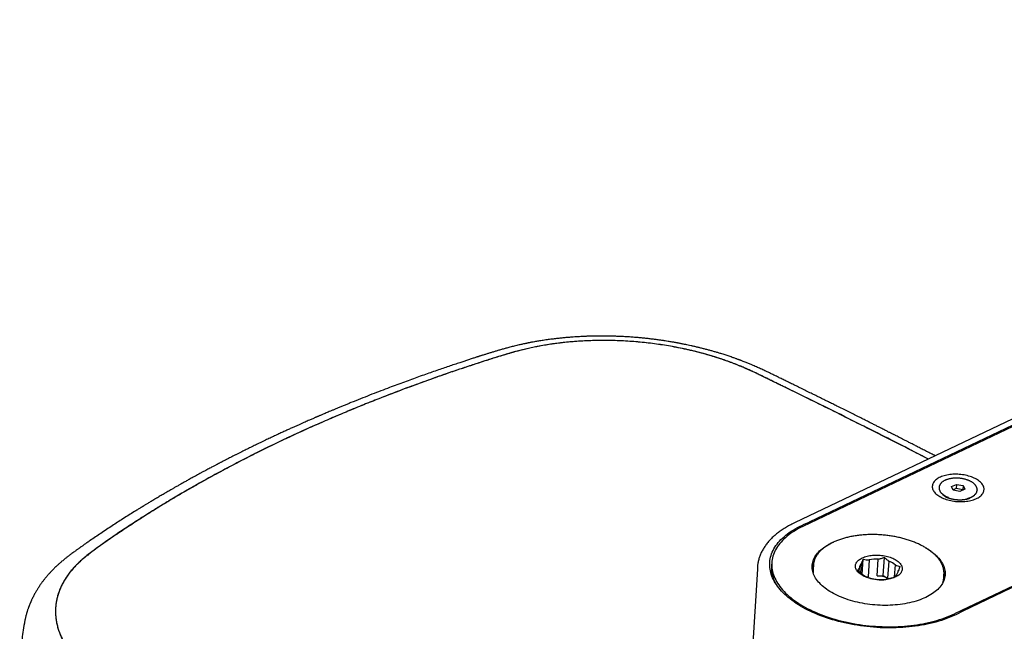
# Model space of a CAD drawing. Header units: millimetres. Extents: x 8 to 1894, y 12 to 2738.
# Tile 48 of 156: x 1289 to 1496, y 1124 to 1252. Entities that reach past the tile are written whole.
import ezdxf

# ---------------------------------------------------------------- set-up
doc = ezdxf.new("R2010")
doc.units = ezdxf.units.MM

msp = doc.modelspace()

# ---------------------------------------------------------------- linework, layer by layer
at = {"color": 7, "linetype": 'Continuous', "lineweight": 30}
for p, q in [((1672.87, 1251.69), (1451.9, 1146.45)), ((1676.99, 1252.06), (1453.69, 1145.72)), ((1676.55, 1252.1), (1455.01, 1146.59)), ((1708.81, 1233.69), (1485.51, 1127.35)), ((1708.83, 1233.46), (1487.29, 1127.95)), ((1482.3, 1153.96), (1482.3, 1153.98)), ((1482.3, 1153.96), (1482.3, 1153.88)), ((1484.91, 1154.07), (1485.93, 1154.55)), ((1485.28, 1153.31), (1484.91, 1154.07)), ((1485.93, 1154.55), (1485.86, 1153.7)), ((1485.93, 1154.55), (1487.32, 1154.28)), ((1487.32, 1154.28), (1487.26, 1153.43)), ((1487.32, 1154.28), (1487.69, 1153.53)), ((1483.08, 1152.45), (1483.91, 1151.8)), ((1483.76, 1151.88), (1483.78, 1151.91)), ((1485.86, 1153.7), (1485.24, 1153.4)), ((1486.68, 1153.04), (1485.28, 1153.31)), ((1487.26, 1153.43), (1485.86, 1153.7)), ((1487.69, 1153.53), (1486.68, 1153.04)), ((1487.3, 1153.34), (1487.26, 1153.43)), ((1488.38, 1151.48), (1489.29, 1152)), ((1490.27, 1153.29), (1490.28, 1153.31)), ((1490.28, 1153.31), (1490.28, 1153.38)), ((1490.28, 1153.38), (1490.28, 1153.36)), ((1488.53, 1151.57), (1488.53, 1151.53)), ((1447.16, 1138.16), (1447.11, 1137.48)), ((1455.9, 1137.59), (1455.84, 1136.76)), ((1465.87, 1135.93), (1466.01, 1137.91)), ((1466.14, 1135.7), (1466.37, 1138.82)), ((1467.62, 1138.68), (1467.37, 1135.14)), ((1469.27, 1135.31), (1469.53, 1138.85)), ((1470.54, 1135.42), (1470.82, 1139.22)), ((1471.73, 1138.42), (1471.48, 1134.88)), ((1472.95, 1135.1), (1473.13, 1137.62)), ((1299.3, 1135.47), (1299.27, 1135.44)), ((1444.14, 1136.75), (1442.87, 1116.38)), ((1447.08, 1137.06), (1447, 1135.85)), ((1465.5, 1136.93), (1465.46, 1136.28)), ((1469.27, 1135.31), (1470.54, 1135.42)), ((1470.54, 1135.42), (1471.48, 1134.88)), ((1473.73, 1136.42), (1473.72, 1136.34)), ((1483.26, 1134.77), (1483.32, 1135.6)), ((1467.07, 1135.11), (1467.37, 1135.14)), ((1467.37, 1135.14), (1467.14, 1135.08))]:
    msp.add_line(p, q, dxfattribs=at)
at = {"color": 7, "linetype": 'Continuous', "lineweight": 30, "flags": 128}
for points in [[(1490.14, 1155.62), (1489.89, 1155.76), (1489.63, 1155.88), (1489.36, 1156), (1489.08, 1156.11), (1488.79, 1156.21), (1488.49, 1156.3), (1488.18, 1156.39), (1487.86, 1156.46), (1487.54, 1156.52), (1487.21, 1156.57), (1486.88, 1156.61), (1486.54, 1156.64), (1486.21, 1156.66), (1485.87, 1156.67), (1485.54, 1156.67), (1485.21, 1156.66), (1484.88, 1156.64), (1484.56, 1156.6), (1484.25, 1156.56), (1483.94, 1156.5), (1483.65, 1156.44), (1483.36, 1156.36), (1483.08, 1156.27), (1482.82, 1156.18), (1482.57, 1156.08), (1482.33, 1155.96), (1482.11, 1155.84), (1481.91, 1155.71), (1481.72, 1155.58), (1481.55, 1155.44), (1481.39, 1155.29), (1481.26, 1155.13), (1481.14, 1154.97), (1481.05, 1154.81), (1480.97, 1154.64), (1480.92, 1154.47), (1480.88, 1154.3), (1480.87, 1154.12), (1480.87, 1153.94), (1480.9, 1153.77), (1480.94, 1153.59), (1481.01, 1153.41), (1481.1, 1153.24), (1481.21, 1153.07), (1481.33, 1152.9), (1481.48, 1152.73), (1481.64, 1152.57), (1481.82, 1152.41), (1482.02, 1152.26), (1482.23, 1152.11), (1482.46, 1151.97), (1482.71, 1151.84), (1482.97, 1151.71), (1483.24, 1151.59), (1483.52, 1151.48), (1483.81, 1151.38), (1484.11, 1151.29), (1484.43, 1151.21), (1484.74, 1151.14), (1485.07, 1151.07), (1485.39, 1151.02), (1485.73, 1150.98), (1486.06, 1150.95), (1486.39, 1150.93), (1486.73, 1150.92), (1487.06, 1150.92), (1487.39, 1150.93), (1487.72, 1150.96), (1488.04, 1150.99), (1488.35, 1151.04), (1488.66, 1151.09), (1488.95, 1151.16), (1489.24, 1151.23), (1489.52, 1151.32), (1489.78, 1151.41), (1490.03, 1151.52), (1490.27, 1151.63), (1490.49, 1151.75), (1490.69, 1151.88), (1490.88, 1152.02), (1491.05, 1152.16), (1491.21, 1152.31), (1491.34, 1152.46), (1491.46, 1152.62), (1491.55, 1152.79), (1491.63, 1152.95), (1491.69, 1153.12), (1491.72, 1153.3), (1491.74, 1153.47), (1491.73, 1153.65), (1491.7, 1153.83), (1491.66, 1154), (1491.59, 1154.18), (1491.5, 1154.35), (1491.4, 1154.53), (1491.27, 1154.7), (1491.12, 1154.86), (1490.96, 1155.03), (1490.78, 1155.18), (1490.58, 1155.34), (1490.37, 1155.48), (1490.14, 1155.62)], [(1487.29, 1127.95), (1486.85, 1127.7), (1486.39, 1127.46), (1485.92, 1127.22), (1485.43, 1126.99), (1484.92, 1126.77), (1484.4, 1126.56), (1483.87, 1126.36), (1483.33, 1126.16), (1482.77, 1125.98), (1482.21, 1125.81), (1481.63, 1125.64), (1481.04, 1125.49), (1480.44, 1125.34), (1479.82, 1125.21), (1479.21, 1125.08), (1478.58, 1124.97), (1477.94, 1124.87), (1477.3, 1124.77), (1476.65, 1124.69), (1475.99, 1124.62), (1475.33, 1124.56), (1474.66, 1124.51), (1473.99, 1124.47), (1473.31, 1124.44), (1472.63, 1124.42), (1471.95, 1124.42), (1471.26, 1124.42), (1470.58, 1124.44), (1469.89, 1124.46), (1469.2, 1124.5), (1468.51, 1124.55), (1467.83, 1124.61), (1467.14, 1124.68), (1466.46, 1124.76), (1465.78, 1124.85), (1465.11, 1124.95), (1464.43, 1125.06), (1463.77, 1125.18), (1463.11, 1125.31), (1462.45, 1125.46), (1461.8, 1125.61), (1461.16, 1125.77), (1460.52, 1125.94), (1459.9, 1126.13), (1459.28, 1126.32), (1458.67, 1126.52), (1458.07, 1126.73), (1457.48, 1126.94), (1456.9, 1127.17), (1456.34, 1127.41), (1455.78, 1127.65), (1455.24, 1127.9), (1454.71, 1128.16), (1454.2, 1128.43), (1453.7, 1128.7), (1453.21, 1128.98), (1452.74, 1129.27), (1452.28, 1129.56), (1451.84, 1129.86), (1451.41, 1130.17), (1451.01, 1130.48), (1450.61, 1130.8), (1450.24, 1131.13), (1449.88, 1131.45), (1449.54, 1131.79), (1449.22, 1132.12), (1448.92, 1132.46), (1448.63, 1132.81), (1448.37, 1133.16), (1448.12, 1133.51), (1447.89, 1133.86), (1447.68, 1134.22), (1447.5, 1134.57), (1447.33, 1134.93), (1447.18, 1135.3), (1447.05, 1135.66), (1446.95, 1136.02), (1446.86, 1136.39), (1446.79, 1136.75), (1446.75, 1137.11), (1446.72, 1137.48), (1446.72, 1137.84), (1446.73, 1138.2), (1446.77, 1138.56), (1446.83, 1138.92), (1446.91, 1139.27), (1447.01, 1139.63), (1447.12, 1139.98), (1447.26, 1140.32), (1447.42, 1140.67), (1447.6, 1141.01), (1447.8, 1141.34), (1448.02, 1141.68), (1448.26, 1142), (1448.52, 1142.32), (1448.79, 1142.64), (1449.09, 1142.95), (1449.4, 1143.26), (1449.73, 1143.56), (1450.08, 1143.85), (1450.45, 1144.14), (1450.84, 1144.42), (1451.24, 1144.69), (1451.66, 1144.96), (1452.09, 1145.21), (1452.54, 1145.46), (1453.01, 1145.71), (1453.49, 1145.94), (1453.98, 1146.16), (1454.49, 1146.38), (1455.01, 1146.59)], [(1453.69, 1145.72), (1453.22, 1145.49), (1452.77, 1145.25), (1452.33, 1145), (1451.9, 1144.74), (1451.49, 1144.48), (1451.1, 1144.21), (1450.72, 1143.93), (1450.36, 1143.64), (1450.02, 1143.35), (1449.7, 1143.06), (1449.39, 1142.75), (1449.11, 1142.44), (1448.84, 1142.13), (1448.59, 1141.81), (1448.36, 1141.49), (1448.15, 1141.16), (1447.96, 1140.82), (1447.79, 1140.49), (1447.64, 1140.15), (1447.51, 1139.8), (1447.4, 1139.46), (1447.31, 1139.11), (1447.24, 1138.76), (1447.19, 1138.4), (1447.16, 1138.05), (1447.15, 1137.69), (1447.16, 1137.33), (1447.19, 1136.97), (1447.24, 1136.61), (1447.32, 1136.26), (1447.41, 1135.9), (1447.52, 1135.54), (1447.66, 1135.18), (1447.81, 1134.82), (1447.98, 1134.47), (1448.18, 1134.12), (1448.39, 1133.77), (1448.62, 1133.42), (1448.87, 1133.07), (1449.14, 1132.73), (1449.43, 1132.39), (1449.74, 1132.06), (1450.06, 1131.73), (1450.41, 1131.4), (1450.77, 1131.08), (1451.15, 1130.76), (1451.54, 1130.45), (1451.95, 1130.15), (1452.38, 1129.85), (1452.82, 1129.55), (1453.28, 1129.27), (1453.76, 1128.98), (1454.24, 1128.71), (1454.74, 1128.44), (1455.26, 1128.18), (1455.79, 1127.93), (1456.33, 1127.69), (1456.88, 1127.45), (1457.45, 1127.23), (1458.02, 1127.01), (1458.61, 1126.8), (1459.21, 1126.59), (1459.81, 1126.4), (1460.43, 1126.22), (1461.05, 1126.04), (1461.68, 1125.88), (1462.32, 1125.73), (1462.96, 1125.58), (1463.62, 1125.45), (1464.27, 1125.32), (1464.93, 1125.21), (1465.6, 1125.1), (1466.27, 1125.01), (1466.94, 1124.93), (1467.61, 1124.85), (1468.29, 1124.79), (1468.97, 1124.74), (1469.65, 1124.7), (1470.33, 1124.67), (1471, 1124.65), (1471.68, 1124.65), (1472.35, 1124.65), (1473.03, 1124.66), (1473.69, 1124.69), (1474.36, 1124.72), (1475.02, 1124.77), (1475.68, 1124.83), (1476.33, 1124.89), (1476.97, 1124.97), (1477.61, 1125.06), (1478.24, 1125.16), (1478.86, 1125.27), (1479.47, 1125.39), (1480.08, 1125.52), (1480.67, 1125.66), (1481.26, 1125.81), (1481.83, 1125.97), (1482.4, 1126.14), (1482.95, 1126.32), (1483.49, 1126.51), (1484.01, 1126.7), (1484.53, 1126.91), (1485.03, 1127.12), (1485.51, 1127.35)], [(1479.47, 1141.23), (1479.84, 1141.01), (1480.2, 1140.78), (1480.54, 1140.54), (1480.86, 1140.3), (1481.17, 1140.06), (1481.46, 1139.8), (1481.74, 1139.55), (1481.99, 1139.29), (1482.23, 1139.02), (1482.45, 1138.75), (1482.65, 1138.48), (1482.83, 1138.21), (1483, 1137.93), (1483.14, 1137.65), (1483.26, 1137.37), (1483.37, 1137.09), (1483.45, 1136.8), (1483.51, 1136.52), (1483.55, 1136.24), (1483.57, 1135.95), (1483.58, 1135.67), (1483.56, 1135.39), (1483.52, 1135.11), (1483.46, 1134.84), (1483.38, 1134.56), (1483.27, 1134.29), (1483.15, 1134.02), (1483.01, 1133.76), (1482.85, 1133.5), (1482.67, 1133.24), (1482.47, 1132.99), (1482.25, 1132.74), (1482.02, 1132.5), (1481.76, 1132.27), (1481.49, 1132.04), (1481.2, 1131.82), (1480.89, 1131.6), (1480.57, 1131.39), (1480.23, 1131.19), (1479.87, 1131), (1479.5, 1130.82), (1479.12, 1130.64), (1478.72, 1130.48), (1478.31, 1130.32), (1477.88, 1130.17), (1477.45, 1130.03), (1477, 1129.9), (1476.54, 1129.78), (1476.07, 1129.67), (1475.59, 1129.57), (1475.1, 1129.48), (1474.6, 1129.4), (1474.1, 1129.33), (1473.59, 1129.27), (1473.07, 1129.22), (1472.55, 1129.18), (1472.03, 1129.16), (1471.5, 1129.14), (1470.97, 1129.14), (1470.43, 1129.14), (1469.9, 1129.16), (1469.36, 1129.19), (1468.83, 1129.22), (1468.29, 1129.27), (1467.76, 1129.33), (1467.23, 1129.4), (1466.71, 1129.48), (1466.19, 1129.58), (1465.67, 1129.68), (1465.16, 1129.79), (1464.66, 1129.91), (1464.16, 1130.04), (1463.67, 1130.18), (1463.19, 1130.33), (1462.72, 1130.49), (1462.26, 1130.66), (1461.81, 1130.83), (1461.37, 1131.02), (1460.94, 1131.21), (1460.53, 1131.41), (1460.13, 1131.62), (1459.74, 1131.84), (1459.37, 1132.06), (1459.01, 1132.29), (1458.67, 1132.52), (1458.35, 1132.76), (1458.04, 1133.01), (1457.75, 1133.26), (1457.47, 1133.52), (1457.22, 1133.78), (1456.98, 1134.04), (1456.76, 1134.31), (1456.56, 1134.59), (1456.37, 1134.86), (1456.21, 1135.14), (1456.07, 1135.42), (1455.95, 1135.7), (1455.84, 1135.98), (1455.76, 1136.26), (1455.7, 1136.55), (1455.66, 1136.83), (1455.63, 1137.11), (1455.63, 1137.39), (1455.65, 1137.67), (1455.69, 1137.95), (1455.75, 1138.23), (1455.83, 1138.51), (1455.93, 1138.78), (1456.06, 1139.05), (1456.2, 1139.31), (1456.36, 1139.57), (1456.54, 1139.83), (1456.74, 1140.08), (1456.95, 1140.32), (1457.19, 1140.56), (1457.45, 1140.8), (1457.72, 1141.03), (1458.01, 1141.25), (1458.32, 1141.46), (1458.64, 1141.67), (1458.98, 1141.87), (1459.33, 1142.06), (1459.7, 1142.25), (1460.09, 1142.42), (1460.14, 1142.44)], [(1466.16, 1139.1), (1466.39, 1139.21), (1466.64, 1139.3), (1466.9, 1139.38), (1467.17, 1139.46), (1467.45, 1139.52), (1467.74, 1139.58), (1468.03, 1139.62), (1468.34, 1139.66), (1468.65, 1139.68), (1468.96, 1139.69), (1469.28, 1139.69), (1469.6, 1139.68), (1469.91, 1139.66), (1470.23, 1139.63), (1470.55, 1139.59), (1470.86, 1139.54), (1471.16, 1139.48), (1471.46, 1139.4), (1471.76, 1139.32), (1472.04, 1139.23), (1472.31, 1139.13), (1472.57, 1139.02), (1472.82, 1138.9), (1473.06, 1138.78), (1473.28, 1138.64), (1473.49, 1138.51), (1473.68, 1138.36), (1473.85, 1138.21), (1474.01, 1138.06), (1474.15, 1137.9), (1474.27, 1137.74), (1474.36, 1137.57), (1474.44, 1137.41), (1474.5, 1137.24), (1474.54, 1137.07), (1474.56, 1136.9), (1474.56, 1136.73), (1474.54, 1136.57), (1474.49, 1136.4), (1474.43, 1136.24), (1474.35, 1136.08), (1474.24, 1135.93), (1474.12, 1135.78), (1473.98, 1135.64), (1473.82, 1135.5), (1473.64, 1135.37), (1473.45, 1135.25), (1473.24, 1135.13), (1473.02, 1135.03), (1472.78, 1134.93), (1472.52, 1134.84), (1472.26, 1134.76), (1471.99, 1134.69), (1471.7, 1134.63), (1471.41, 1134.58), (1471.11, 1134.54), (1470.8, 1134.51), (1470.49, 1134.49), (1470.17, 1134.49), (1469.85, 1134.49), (1469.53, 1134.51), (1469.22, 1134.53), (1468.9, 1134.57), (1468.59, 1134.62), (1468.28, 1134.67), (1467.98, 1134.74), (1467.68, 1134.82), (1467.39, 1134.91), (1467.11, 1135), (1466.85, 1135.11), (1466.59, 1135.22), (1466.35, 1135.34), (1466.12, 1135.47), (1465.9, 1135.61), (1465.7, 1135.75), (1465.52, 1135.89), (1465.36, 1136.05), (1465.21, 1136.2), (1465.08, 1136.36), (1464.97, 1136.53), (1464.88, 1136.69), (1464.81, 1136.86), (1464.76, 1137.03), (1464.73, 1137.2), (1464.73, 1137.37), (1464.74, 1137.53), (1464.77, 1137.7), (1464.82, 1137.86), (1464.9, 1138.02), (1464.99, 1138.18), (1465.1, 1138.33), (1465.24, 1138.47), (1465.39, 1138.61), (1465.56, 1138.75), (1465.74, 1138.87), (1465.94, 1138.99), (1466.16, 1139.1)]]:
    msp.add_lwpolyline(points, dxfattribs=at)
at = {"color": 7, "linetype": 'Continuous', "lineweight": 30}
for centre, radius, start, end in [((1485.4, 1155.36), 3.71, 224.2993, 250.8732), ((1487.48, 1155.1), 3.58, 281.8955, 308.6879), ((1454.01, 1137.08), 6.91, 176.6494, 208.3237), ((1459.73, 1136.52), 4.15, 152.4603, 170.5543), ((1459.68, 1136.1), 4.14, 155.4115, 167.5507), ((1459.68, 1137.32), 3.79, 171.5789, 179.9957), ((1466.9, 1136.83), 1.4, 129.4005, 175.7827), ((1469.2, 1131.83), 7.02, 87.3099, 102.9417), ((1470.36, 1134.42), 4.23, 49.0208, 70.9846), ((1453.43, 1136.61), 6.36, 174.002, 193.1219), ((1459.68, 1136.49), 3.85, 175.9023, 188.855), ((1468.87, 1138.93), 4.23, 229.0208, 250.9846), ((1469.01, 1127.99), 7.32, 70.2567, 87.9405), ((1472.33, 1136.53), 1.4, 309.4005, 355.7827), ((1479.37, 1135.1), 4.16, 1.1549, 19.3775), ((1479.54, 1135.88), 3.79, 351.5257, 0.157), ((1479.36, 1134.67), 4.14, 4.1525, 16.2784), ((1470.03, 1141.52), 7.02, 267.3099, 282.9417), ((1479.41, 1135.06), 3.86, 342.8487, 355.7871)]:
    msp.add_arc(centre, radius, start, end, dxfattribs=at)
msp.add_ellipse((1465.85, 1089.79), major_axis=(-11.23, 56.74), ratio=0.294215, start_param=6.226693, end_param=6.25968, dxfattribs=at)
for points, knots in [([(1481.47, 1160.54), (1481.18, 1160.69), (1480.57, 1161), (1479.67, 1161.47), (1478.78, 1161.92), (1477.95, 1162.35), (1477.19, 1162.74), (1476.48, 1163.1), (1475.82, 1163.44), (1475.21, 1163.75), (1474.65, 1164.03), (1474.15, 1164.29), (1473.69, 1164.52), (1473.33, 1164.71), (1473.04, 1164.85), (1472.84, 1164.96), (1472.65, 1165.05), (1472.47, 1165.15), (1472.28, 1165.24), (1472.07, 1165.35), (1471.83, 1165.47), (1471.54, 1165.61), (1471.22, 1165.78), (1470.85, 1165.96), (1470.45, 1166.17), (1469.96, 1166.42), (1469.37, 1166.71), (1468.7, 1167.05), (1467.99, 1167.41), (1467.2, 1167.81), (1466.31, 1168.26), (1465.32, 1168.75), (1464.27, 1169.27), (1463.18, 1169.82), (1462.03, 1170.39), (1460.95, 1170.93), (1459.95, 1171.43), (1459.03, 1171.88), (1458.08, 1172.35), (1457.11, 1172.83), (1456.14, 1173.31), (1455.12, 1173.81), (1454.08, 1174.32), (1453.04, 1174.83), (1452.05, 1175.31), (1451.11, 1175.77), (1450.21, 1176.21), (1449.36, 1176.63), (1448.55, 1177.03), (1447.78, 1177.41), (1447.06, 1177.76), (1446.38, 1178.09), (1445.78, 1178.37), (1445.27, 1178.61), (1444.82, 1178.81), (1444.38, 1179.01), (1443.92, 1179.22), (1443.49, 1179.4), (1443.12, 1179.57), (1442.79, 1179.7), (1442.46, 1179.84), (1442.11, 1179.98), (1441.74, 1180.13), (1441.37, 1180.28), (1441.04, 1180.41), (1440.77, 1180.51), (1440.57, 1180.59), (1440.39, 1180.65), (1440.25, 1180.71), (1440.09, 1180.76), (1439.9, 1180.83), (1439.66, 1180.92), (1439.37, 1181.02), (1438.89, 1181.2), (1438.21, 1181.43), (1437.35, 1181.71), (1436.55, 1181.97), (1435.8, 1182.2), (1435.12, 1182.4), (1434.42, 1182.6), (1433.7, 1182.79), (1432.97, 1182.98), (1432.25, 1183.17), (1431.54, 1183.34), (1430.86, 1183.5), (1430.21, 1183.65), (1429.63, 1183.77), (1429.1, 1183.88), (1428.68, 1183.97), (1428.36, 1184.03), (1428.13, 1184.08), (1427.92, 1184.12), (1427.75, 1184.15), (1427.61, 1184.18), (1427.48, 1184.2), (1427.35, 1184.23), (1427.15, 1184.26), (1426.89, 1184.31), (1426.56, 1184.37), (1426.19, 1184.43), (1425.79, 1184.5), (1425.3, 1184.58), (1424.72, 1184.67), (1424.03, 1184.77), (1423.29, 1184.88), (1422.48, 1184.99), (1421.62, 1185.09), (1420.72, 1185.19), (1419.78, 1185.28), (1418.81, 1185.37), (1417.79, 1185.45), (1416.78, 1185.52), (1415.8, 1185.57), (1414.88, 1185.61), (1414.02, 1185.64), (1413.22, 1185.66), (1412.47, 1185.68), (1411.79, 1185.68), (1411.16, 1185.68), (1410.6, 1185.68), (1410.09, 1185.67), (1409.69, 1185.66), (1409.38, 1185.66), (1409.15, 1185.65), (1408.96, 1185.64), (1408.8, 1185.64), (1408.68, 1185.64), (1408.55, 1185.63), (1408.38, 1185.63), (1408.16, 1185.62), (1407.89, 1185.61), (1407.51, 1185.59), (1407.03, 1185.57), (1406.42, 1185.53), (1405.76, 1185.49), (1405.06, 1185.44), (1404.3, 1185.38), (1403.48, 1185.31), (1402.62, 1185.22), (1401.7, 1185.12), (1400.72, 1185), (1399.69, 1184.86), (1398.69, 1184.71), (1397.73, 1184.55), (1397.04, 1184.43), (1396.56, 1184.34), (1396.31, 1184.29), (1396.1, 1184.25), (1395.93, 1184.21), (1395.77, 1184.18), (1395.6, 1184.15), (1395.39, 1184.1), (1395.12, 1184.04), (1394.8, 1183.98), (1394.45, 1183.9), (1393.87, 1183.76), (1393.1, 1183.58), (1392.19, 1183.34), (1391.34, 1183.12), (1390.56, 1182.9), (1389.82, 1182.69), (1389.13, 1182.48), (1388.47, 1182.28), (1387.93, 1182.12), (1387.51, 1181.99), (1387.19, 1181.89), (1386.88, 1181.79), (1386.58, 1181.7), (1386.29, 1181.61), (1386.06, 1181.53), (1385.87, 1181.47), (1385.72, 1181.43), (1385.6, 1181.39), (1385.49, 1181.35), (1385.37, 1181.31), (1385.23, 1181.27), (1385.04, 1181.21), (1384.76, 1181.12), (1384.41, 1181), (1383.9, 1180.84), (1383.25, 1180.62), (1382.45, 1180.36), (1381.53, 1180.05), (1380.48, 1179.7), (1379.3, 1179.31), (1378.07, 1178.89), (1376.78, 1178.45), (1375.44, 1177.98), (1374.04, 1177.49), (1372.6, 1176.98), (1371.12, 1176.44), (1369.6, 1175.88), (1368.03, 1175.3), (1366.35, 1174.67), (1364.57, 1173.99), (1362.68, 1173.26), (1360.74, 1172.49), (1359.2, 1171.87), (1358.06, 1171.41), (1357.35, 1171.12), (1356.64, 1170.83), (1355.96, 1170.55), (1355.33, 1170.28), (1354.75, 1170.04), (1354.23, 1169.83), (1353.76, 1169.63), (1353.34, 1169.45), (1352.97, 1169.29), (1352.64, 1169.15), (1352.37, 1169.03), (1352.15, 1168.94), (1351.99, 1168.87), (1351.89, 1168.83), (1351.82, 1168.8), (1351.75, 1168.77), (1351.66, 1168.73), (1351.54, 1168.68), (1351.4, 1168.62), (1351.23, 1168.54), (1351.01, 1168.45), (1350.73, 1168.33), (1350.4, 1168.18), (1350.02, 1168.02), (1349.59, 1167.83), (1349.12, 1167.62), (1348.59, 1167.39), (1348.02, 1167.13), (1347.4, 1166.86), (1346.74, 1166.56), (1346.02, 1166.24), (1345.26, 1165.89), (1344.46, 1165.52), (1343.61, 1165.13), (1342.72, 1164.71), (1341.78, 1164.27), (1341.14, 1163.97), (1340.82, 1163.81)], [0, 0, 0, 0, 0.006878, 0.014291, 0.02124, 0.027725, 0.033657, 0.039193, 0.044332, 0.049074, 0.053421, 0.057371, 0.060926, 0.064084, 0.065866, 0.067492, 0.068962, 0.070275, 0.071674, 0.07327, 0.075177, 0.077393, 0.07992, 0.082756, 0.085903, 0.089304, 0.09423, 0.09944, 0.104934, 0.110712, 0.117961, 0.125613, 0.133666, 0.14212, 0.150975, 0.160236, 0.167086, 0.174143, 0.181411, 0.188888, 0.19651, 0.203905, 0.212255, 0.220209, 0.227768, 0.234931, 0.241835, 0.248357, 0.254527, 0.26036, 0.26586, 0.271008, 0.275793, 0.279284, 0.282542, 0.28563, 0.288959, 0.292597, 0.294774, 0.297048, 0.299418, 0.301883, 0.304443, 0.307091, 0.309528, 0.311171, 0.312581, 0.313757, 0.314699, 0.315618, 0.316876, 0.318496, 0.320476, 0.322725, 0.328219, 0.333875, 0.339701, 0.343988, 0.348365, 0.352832, 0.357388, 0.362033, 0.366635, 0.370934, 0.375304, 0.379293, 0.382902, 0.386128, 0.388968, 0.390546, 0.391975, 0.393253, 0.394319, 0.395118, 0.395748, 0.396578, 0.397646, 0.399326, 0.40135, 0.403575, 0.405982, 0.408569, 0.41235, 0.416461, 0.420904, 0.425678, 0.430786, 0.436231, 0.441684, 0.447447, 0.453518, 0.459593, 0.465338, 0.470748, 0.475822, 0.480557, 0.484954, 0.489012, 0.492671, 0.496008, 0.499023, 0.501718, 0.503192, 0.504537, 0.505685, 0.506626, 0.50736, 0.507957, 0.508943, 0.5103, 0.511953, 0.513706, 0.51706, 0.520702, 0.524632, 0.528852, 0.533457, 0.538369, 0.543618, 0.549246, 0.555256, 0.561648, 0.568423, 0.573992, 0.579797, 0.581621, 0.583219, 0.584569, 0.585671, 0.586525, 0.587607, 0.589, 0.590725, 0.592779, 0.595162, 0.597702, 0.604243, 0.610383, 0.616136, 0.621516, 0.626534, 0.63132, 0.635946, 0.640425, 0.642714, 0.644963, 0.647174, 0.649347, 0.651415, 0.653175, 0.654445, 0.655471, 0.656259, 0.657034, 0.657908, 0.658882, 0.659956, 0.662183, 0.664742, 0.667634, 0.673222, 0.678992, 0.684945, 0.693231, 0.701879, 0.71089, 0.720265, 0.730207, 0.740517, 0.751194, 0.762243, 0.773664, 0.785455, 0.797618, 0.8116, 0.826042, 0.840944, 0.856307, 0.861824, 0.867398, 0.873022, 0.878393, 0.883357, 0.887836, 0.891923, 0.895617, 0.898919, 0.901918, 0.904498, 0.90666, 0.908403, 0.909728, 0.910407, 0.91088, 0.911356, 0.912157, 0.913017, 0.914091, 0.915455, 0.917121, 0.919379, 0.922027, 0.925065, 0.928492, 0.932308, 0.936514, 0.941109, 0.946093, 0.951467, 0.957231, 0.963384, 0.969927, 0.97686, 0.984183, 0.991896, 1, 1, 1, 1]), ([(1480.04, 1159.85), (1479.33, 1160.22), (1476.74, 1161.56), (1472.23, 1163.85), (1466.74, 1166.61), (1461.5, 1169.23), (1456.69, 1171.61), (1452.92, 1173.47), (1450.53, 1174.64), (1449.49, 1175.15), (1449.06, 1175.36), (1448.91, 1175.43), (1448.86, 1175.46), (1448.81, 1175.48), (1448.76, 1175.5), (1448.71, 1175.53), (1448.42, 1175.67), (1447.89, 1175.93), (1447.16, 1176.28), (1446.48, 1176.61), (1445.86, 1176.92), (1445.28, 1177.2), (1444.77, 1177.44), (1444.33, 1177.66), (1443.93, 1177.85), (1443.59, 1178.01), (1443.29, 1178.15), (1443.04, 1178.27), (1442.87, 1178.35), (1442.74, 1178.41), (1442.62, 1178.47), (1442.46, 1178.54), (1442.3, 1178.61), (1442.14, 1178.68), (1441.97, 1178.76), (1441.81, 1178.83), (1441.36, 1179.02), (1440.77, 1179.27), (1440.03, 1179.58), (1439.42, 1179.82), (1438.82, 1180.05), (1438.22, 1180.27), (1437.61, 1180.49), (1437, 1180.71), (1436.07, 1181.02), (1434.82, 1181.42), (1433.22, 1181.89), (1431.61, 1182.32), (1429.97, 1182.72), (1428.33, 1183.08), (1426.68, 1183.4), (1425.02, 1183.69), (1423.34, 1183.94), (1421.64, 1184.17), (1419.92, 1184.36), (1418.19, 1184.51), (1416.45, 1184.63), (1414.72, 1184.71), (1413.01, 1184.76), (1411.3, 1184.76), (1409.6, 1184.73), (1407.9, 1184.66), (1406.28, 1184.57), (1404.77, 1184.44), (1403.38, 1184.3), (1402.04, 1184.14), (1400.72, 1183.96), (1399.4, 1183.74), (1398.14, 1183.51), (1396.93, 1183.27), (1395.77, 1183.01), (1394.49, 1182.71), (1393.54, 1182.46), (1392.93, 1182.29), (1392.76, 1182.25), (1392.58, 1182.2), (1392.41, 1182.15), (1392.24, 1182.1), (1392.07, 1182.05), (1391.61, 1181.92), (1390.84, 1181.69), (1389.76, 1181.36), (1388.63, 1181.01), (1387.45, 1180.64), (1386.23, 1180.25), (1384.96, 1179.84), (1383.64, 1179.4), (1382.26, 1178.94), (1380.82, 1178.45), (1379.6, 1178.03), (1378.64, 1177.7), (1377.96, 1177.46), (1377.29, 1177.23), (1376.64, 1177), (1375.54, 1176.61), (1373.98, 1176.05), (1371.97, 1175.32), (1369.97, 1174.58), (1367.99, 1173.83), (1366.07, 1173.09), (1364.28, 1172.39), (1362.63, 1171.74), (1361.12, 1171.13), (1359.62, 1170.51), (1358.11, 1169.89), (1356.56, 1169.24), (1354.98, 1168.57), (1353.31, 1167.84), (1351.54, 1167.07), (1349.67, 1166.24), (1347.76, 1165.37), (1345.82, 1164.48), (1344.52, 1163.86), (1343.86, 1163.55)], [0, 0, 0, 0, 0.0169455, 0.0626116, 0.1080131, 0.1477239, 0.1871838, 0.2216816, 0.2367884, 0.2434208, 0.2463362, 0.2467179, 0.2470995, 0.247481, 0.2478626, 0.2482441, 0.2486256, 0.2547977, 0.2605446, 0.2658669, 0.2707651, 0.2752396, 0.279291, 0.2827165, 0.2857681, 0.2884462, 0.2907512, 0.2926833, 0.2942429, 0.2946758, 0.2957875, 0.2970149, 0.2982398, 0.2994622, 0.3006821, 0.3018996, 0.3031146, 0.3106986, 0.3150555, 0.3193844, 0.3236868, 0.327964, 0.3322174, 0.3364482, 0.3406577, 0.3512952, 0.3618572, 0.3723619, 0.382827, 0.3932694, 0.4035194, 0.4137788, 0.4240628, 0.4343868, 0.4448941, 0.4553539, 0.4657834, 0.4762013, 0.4866276, 0.4968969, 0.5072179, 0.5176152, 0.5281126, 0.5371099, 0.5458113, 0.5541974, 0.5626721, 0.5712552, 0.5799548, 0.5877136, 0.5955746, 0.6035429, 0.6142334, 0.615446, 0.6166613, 0.6178792, 0.6190997, 0.6203229, 0.6215488, 0.6227773, 0.6303076, 0.6382166, 0.6465047, 0.6551717, 0.6642172, 0.6736402, 0.6834396, 0.6938905, 0.7047365, 0.7159881, 0.7213303, 0.7265396, 0.7316162, 0.7365603, 0.7413548, 0.7567984, 0.7722654, 0.7877586, 0.8032818, 0.8184772, 0.8331186, 0.8455163, 0.8576771, 0.8694565, 0.8816096, 0.8941365, 0.907037, 0.920311, 0.9353443, 0.9508299, 0.9667677, 0.9831578, 1, 1, 1, 1]), ([(1480.04, 1159.85), (1478.72, 1160.53), (1475.15, 1162.37), (1469.3, 1165.34), (1462.48, 1168.76), (1455.64, 1172.16), (1450.58, 1174.61), (1447.4, 1176.17), (1446.09, 1176.81), (1444.77, 1177.46), (1443.45, 1178.09), (1442.1, 1178.71), (1440.74, 1179.29), (1439.34, 1179.85), (1437.91, 1180.39), (1436.44, 1180.9), (1434.91, 1181.39), (1433.34, 1181.85), (1431.73, 1182.29), (1430.08, 1182.69), (1428.42, 1183.05), (1426.75, 1183.39), (1425.08, 1183.68), (1423.39, 1183.94), (1421.69, 1184.16), (1419.96, 1184.35), (1418.21, 1184.51), (1416.45, 1184.63), (1414.69, 1184.71), (1412.95, 1184.75), (1411.23, 1184.76), (1409.53, 1184.73), (1407.84, 1184.66), (1406.15, 1184.56), (1404.47, 1184.42), (1402.79, 1184.24), (1401.12, 1184.03), (1399.48, 1183.78), (1397.99, 1183.51), (1396.64, 1183.23), (1395.43, 1182.95), (1394.24, 1182.65), (1393.07, 1182.34), (1391.51, 1181.89), (1389.57, 1181.31), (1387.28, 1180.58), (1385, 1179.84), (1382.73, 1179.08), (1380.47, 1178.33), (1378.23, 1177.56), (1375.72, 1176.68), (1372.96, 1175.68), (1369.95, 1174.57), (1366.97, 1173.44), (1363.83, 1172.22), (1360.55, 1170.9), (1357.12, 1169.49), (1353.74, 1168.05), (1350.4, 1166.58), (1347.1, 1165.08), (1344.94, 1164.06), (1343.86, 1163.55)], [0, 0, 0, 0, 0.031816, 0.085895, 0.139981, 0.194076, 0.248181, 0.258515, 0.268852, 0.279184, 0.289504, 0.299805, 0.309906, 0.320001, 0.330104, 0.340231, 0.350589, 0.36103, 0.371542, 0.382103, 0.392697, 0.403083, 0.413432, 0.423758, 0.434079, 0.444603, 0.455176, 0.46578, 0.476389, 0.486977, 0.497337, 0.507669, 0.517987, 0.52831, 0.538844, 0.549425, 0.560033, 0.57064, 0.581221, 0.589513, 0.597802, 0.606097, 0.614405, 0.622726, 0.639686, 0.656639, 0.673589, 0.690538, 0.707487, 0.724437, 0.741385, 0.764677, 0.787949, 0.811198, 0.834421, 0.862044, 0.889647, 0.917239, 0.944824, 0.972409, 1, 1, 1, 1]), ([(1340.82, 1163.81), (1340.45, 1163.64), (1339.75, 1163.3), (1338.71, 1162.8), (1337.72, 1162.32), (1336.78, 1161.86), (1335.98, 1161.46), (1335.31, 1161.12), (1334.76, 1160.85), (1334.24, 1160.58), (1333.73, 1160.33), (1333.26, 1160.09), (1332.82, 1159.86), (1332.43, 1159.66), (1332.07, 1159.48), (1331.76, 1159.31), (1331.49, 1159.17), (1331.26, 1159.05), (1331.06, 1158.95), (1330.9, 1158.86), (1330.74, 1158.78), (1330.57, 1158.69), (1330.36, 1158.58), (1330.11, 1158.45), (1329.82, 1158.29), (1329.49, 1158.12), (1329.13, 1157.93), (1328.72, 1157.71), (1328.27, 1157.47), (1327.79, 1157.21), (1327.14, 1156.86), (1326.35, 1156.43), (1325.46, 1155.94), (1324.65, 1155.5), (1323.91, 1155.08), (1323.24, 1154.71), (1322.62, 1154.36), (1322.03, 1154.02), (1321.48, 1153.71), (1320.98, 1153.42), (1320.52, 1153.16), (1320.1, 1152.91), (1319.71, 1152.68), (1319.31, 1152.45), (1318.92, 1152.22), (1318.52, 1151.99), (1318.12, 1151.75), (1317.61, 1151.45), (1316.99, 1151.08), (1316.41, 1150.73), (1315.97, 1150.47), (1315.71, 1150.31), (1315.48, 1150.17), (1315.28, 1150.05), (1315.13, 1149.96), (1315.02, 1149.89), (1314.91, 1149.82), (1314.79, 1149.75), (1314.64, 1149.66), (1314.45, 1149.54), (1314.21, 1149.39), (1313.92, 1149.21), (1313.61, 1149.02), (1313, 1148.64), (1312.09, 1148.07), (1310.92, 1147.33), (1309.75, 1146.58), (1308.6, 1145.83), (1307.42, 1145.05), (1306.26, 1144.27), (1305.11, 1143.5), (1304.25, 1142.92), (1303.65, 1142.51), (1303.33, 1142.29), (1303.04, 1142.09), (1302.78, 1141.91), (1302.54, 1141.74), (1302.33, 1141.59), (1302.15, 1141.46), (1302.02, 1141.37), (1301.94, 1141.31), (1301.88, 1141.27), (1301.8, 1141.21), (1301.68, 1141.13), (1301.52, 1141.01), (1301.32, 1140.87), (1301.09, 1140.71), (1300.82, 1140.51), (1300.51, 1140.29), (1300.13, 1140), (1299.7, 1139.68), (1299.23, 1139.32), (1298.84, 1139), (1298.5, 1138.73), (1298.23, 1138.51), (1297.95, 1138.28), (1297.7, 1138.06), (1297.47, 1137.86), (1297.26, 1137.67), (1297.07, 1137.5), (1296.9, 1137.34), (1296.75, 1137.2), (1296.6, 1137.06), (1296.44, 1136.9), (1296.26, 1136.72), (1296.04, 1136.5), (1295.81, 1136.26), (1295.58, 1136.01), (1295.38, 1135.8), (1295.2, 1135.59), (1295.04, 1135.41), (1294.88, 1135.22), (1294.72, 1135.03), (1294.56, 1134.83), (1294.39, 1134.62), (1294.22, 1134.4), (1294.04, 1134.17), (1293.86, 1133.92), (1293.66, 1133.65), (1293.46, 1133.36), (1293.27, 1133.07), (1293.09, 1132.79), (1292.93, 1132.53), (1292.76, 1132.26), (1292.59, 1131.98), (1292.42, 1131.68), (1292.26, 1131.37), (1292.09, 1131.06), (1291.92, 1130.72), (1291.78, 1130.44), (1291.68, 1130.23), (1291.62, 1130.09), (1291.56, 1129.95), (1291.51, 1129.83), (1291.46, 1129.73), (1291.42, 1129.63), (1291.37, 1129.51), (1291.31, 1129.36), (1291.24, 1129.19), (1291.17, 1129), (1291.1, 1128.82), (1291.03, 1128.62), (1290.95, 1128.41), (1290.87, 1128.16), (1290.79, 1127.92), (1290.72, 1127.7), (1290.66, 1127.49), (1290.59, 1127.25), (1290.52, 1126.98), (1290.45, 1126.7), (1290.39, 1126.44), (1290.34, 1126.24), (1290.31, 1126.09), (1290.29, 1125.96), (1290.25, 1125.79), (1290.22, 1125.59), (1290.19, 1125.43), (1290.17, 1125.35)], [0, 0, 0, 0, 0.017194, 0.033721, 0.04958, 0.064773, 0.0793, 0.088451, 0.097316, 0.105896, 0.114191, 0.122021, 0.129186, 0.135685, 0.141519, 0.146687, 0.15119, 0.155028, 0.158231, 0.160868, 0.16318, 0.165867, 0.169395, 0.173761, 0.178459, 0.183851, 0.189938, 0.196718, 0.204193, 0.212363, 0.221173, 0.237071, 0.252162, 0.266444, 0.278513, 0.289936, 0.300714, 0.310847, 0.320333, 0.329173, 0.337008, 0.344254, 0.351035, 0.357851, 0.364752, 0.371737, 0.378808, 0.385965, 0.398767, 0.411834, 0.417036, 0.421861, 0.426043, 0.42958, 0.432076, 0.434109, 0.435807, 0.437924, 0.440581, 0.443777, 0.448238, 0.45345, 0.459279, 0.465204, 0.486725, 0.508811, 0.529638, 0.551031, 0.573143, 0.595968, 0.616643, 0.63798, 0.644711, 0.650897, 0.656485, 0.661471, 0.665852, 0.670266, 0.673818, 0.676504, 0.67768, 0.678587, 0.680002, 0.682254, 0.685345, 0.68928, 0.693806, 0.698255, 0.705018, 0.711511, 0.720851, 0.729944, 0.738964, 0.74432, 0.749863, 0.755504, 0.76064, 0.765294, 0.769501, 0.77334, 0.77728, 0.779992, 0.782918, 0.786324, 0.790277, 0.794775, 0.800454, 0.805495, 0.810029, 0.814086, 0.817927, 0.821662, 0.825308, 0.829526, 0.833746, 0.838031, 0.842573, 0.847416, 0.852815, 0.858504, 0.864244, 0.869455, 0.87434, 0.878934, 0.884744, 0.890194, 0.895657, 0.901807, 0.907771, 0.913903, 0.916494, 0.919194, 0.921649, 0.923783, 0.925598, 0.927174, 0.92913, 0.93187, 0.935027, 0.938235, 0.941464, 0.944456, 0.948643, 0.952578, 0.956994, 0.960945, 0.963964, 0.96793, 0.972965, 0.97773, 0.981852, 0.985968, 0.988004, 0.990198, 0.992907, 0.996173, 1, 1, 1, 1]), ([(1343.86, 1163.55), (1343.11, 1163.19), (1341.62, 1162.47), (1339.44, 1161.4), (1337.33, 1160.33), (1335.29, 1159.28), (1333.31, 1158.24), (1331.4, 1157.22), (1329.6, 1156.24), (1327.91, 1155.3), (1326.32, 1154.41), (1324.78, 1153.54), (1323.29, 1152.68), (1321.84, 1151.83), (1320.8, 1151.21), (1320.12, 1150.8), (1319.77, 1150.59), (1319.4, 1150.36), (1319.01, 1150.13), (1318.25, 1149.66), (1317.18, 1149.01), (1315.83, 1148.17), (1314.49, 1147.32), (1313.12, 1146.44), (1311.72, 1145.53), (1310.37, 1144.64), (1309.08, 1143.77), (1307.84, 1142.92), (1306.79, 1142.17), (1305.9, 1141.53), (1305.21, 1141.02), (1304.73, 1140.67), (1304.47, 1140.48), (1304.39, 1140.42), (1304.32, 1140.36), (1304.24, 1140.3), (1304.16, 1140.24), (1303.77, 1139.94), (1303.09, 1139.4), (1302.17, 1138.62), (1301.33, 1137.83), (1300.56, 1137.03), (1299.95, 1136.33), (1299.47, 1135.72), (1299.09, 1135.19), (1298.74, 1134.66), (1298.42, 1134.1), (1298.11, 1133.53), (1297.78, 1132.84), (1297.46, 1132.05), (1297.16, 1131.16), (1296.94, 1130.26), (1296.8, 1129.36), (1296.72, 1128.46), (1296.71, 1127.56), (1296.77, 1126.66), (1296.9, 1125.76), (1297.1, 1124.85), (1297.36, 1123.93), (1297.69, 1123.02), (1298.09, 1122.11), (1298.56, 1121.2), (1299, 1120.46), (1299.39, 1119.87), (1299.69, 1119.44), (1300.01, 1119), (1300.35, 1118.57), (1300.7, 1118.14), (1301.07, 1117.71), (1301.46, 1117.28), (1301.94, 1116.77), (1302.54, 1116.18), (1303.26, 1115.51), (1303.94, 1114.93), (1304.57, 1114.41), (1305.1, 1114), (1305.48, 1113.71), (1305.68, 1113.56), (1305.73, 1113.52), (1305.78, 1113.49), (1305.83, 1113.45), (1305.89, 1113.41), (1305.94, 1113.37), (1305.99, 1113.34), (1306.07, 1113.27), (1306.21, 1113.18), (1306.41, 1113.04), (1306.66, 1112.86), (1306.95, 1112.66), (1307.29, 1112.43), (1307.65, 1112.18), (1308.03, 1111.93), (1308.42, 1111.66), (1308.84, 1111.38), (1309.28, 1111.08), (1309.72, 1110.78), (1310.04, 1110.56), (1310.26, 1110.42), (1310.35, 1110.36), (1310.44, 1110.29), (1310.54, 1110.23), (1310.63, 1110.16), (1310.73, 1110.1), (1310.83, 1110.03), (1312.5, 1108.9), (1315.76, 1106.7), (1320.65, 1103.42), (1325.61, 1100.12), (1330.63, 1096.82), (1335.88, 1093.39), (1341.38, 1089.86), (1345.44, 1087.28), (1347.85, 1085.76), (1348.58, 1085.3), (1349.31, 1084.84), (1350.04, 1084.38), (1350.75, 1083.93), (1351.43, 1083.51), (1352.44, 1082.88), (1353.8, 1082.03), (1355.72, 1080.83), (1357.86, 1079.51), (1360.22, 1078.06), (1362.64, 1076.58), (1365.1, 1075.08), (1367.62, 1073.55), (1370.19, 1072), (1372.81, 1070.42), (1375.53, 1068.79), (1378.35, 1067.1), (1381.27, 1065.37), (1384.25, 1063.61), (1387.29, 1061.82), (1390.4, 1060.01), (1392.5, 1058.79), (1393.55, 1058.18)], [0, 0, 0, 0, 0.0129905, 0.025697, 0.0381198, 0.0502588, 0.0621138, 0.0736845, 0.0849709, 0.0950666, 0.1049231, 0.1145404, 0.1239205, 0.1330652, 0.1419771, 0.1439823, 0.1462386, 0.1487152, 0.1512571, 0.1537836, 0.1635601, 0.1720883, 0.1804285, 0.1901135, 0.1995344, 0.2086925, 0.2175886, 0.226222, 0.2345908, 0.2399685, 0.24523, 0.2497638, 0.2503508, 0.2509363, 0.2515202, 0.2521026, 0.2526835, 0.2532628, 0.2608191, 0.2682091, 0.2754406, 0.2825222, 0.2894652, 0.2939416, 0.2983657, 0.302776, 0.3074012, 0.3121642, 0.316887, 0.3240368, 0.3311217, 0.3381589, 0.3451655, 0.3521574, 0.3590242, 0.3659035, 0.3728068, 0.3797452, 0.3867972, 0.393823, 0.4008331, 0.4078385, 0.4148499, 0.4182988, 0.4217532, 0.4252145, 0.428684, 0.4321631, 0.4356533, 0.4391561, 0.4426729, 0.4482749, 0.4539393, 0.4596731, 0.4634989, 0.4673599, 0.4707884, 0.4711268, 0.4714654, 0.4718044, 0.4721436, 0.4724832, 0.472823, 0.4731631, 0.4735036, 0.4745241, 0.4758268, 0.4774119, 0.4792794, 0.4814298, 0.4838634, 0.4861265, 0.4885898, 0.4912535, 0.4941176, 0.4968041, 0.4996461, 0.5002226, 0.5008051, 0.5013937, 0.5019883, 0.5025888, 0.5031954, 0.503808, 0.5044266, 0.5347617, 0.5653524, 0.5961724, 0.6271978, 0.6584068, 0.6929339, 0.727672, 0.7320544, 0.7364404, 0.7408299, 0.7452229, 0.7496196, 0.7537205, 0.7574205, 0.7677048, 0.77815, 0.7918767, 0.8058734, 0.8201409, 0.8346805, 0.8494927, 0.8645772, 0.8799337, 0.895562, 0.9122256, 0.9291869, 0.9464453, 0.9640006, 0.9818523, 1, 1, 1, 1]), ([(1343.86, 1163.55), (1342.69, 1162.99), (1340.35, 1161.86), (1336.91, 1160.13), (1333.52, 1158.38), (1330.18, 1156.59), (1326.9, 1154.77), (1323.67, 1152.92), (1320.74, 1151.18), (1318.09, 1149.57), (1315.72, 1148.09), (1313.38, 1146.58), (1311.36, 1145.25), (1309.64, 1144.1), (1308.22, 1143.13), (1306.8, 1142.16), (1305.42, 1141.17), (1304.24, 1140.31), (1303.28, 1139.56), (1302.52, 1138.94), (1301.8, 1138.31), (1301.12, 1137.66), (1300.49, 1137), (1299.88, 1136.28), (1299.3, 1135.5), (1298.74, 1134.67), (1298.26, 1133.82), (1297.83, 1132.96), (1297.47, 1132.09), (1297.18, 1131.19), (1296.96, 1130.29), (1296.81, 1129.38), (1296.73, 1128.47), (1296.72, 1127.55), (1296.78, 1126.64), (1296.91, 1125.73), (1297.1, 1124.82), (1297.37, 1123.9), (1297.71, 1122.98), (1298.12, 1122.06), (1298.59, 1121.15), (1299.14, 1120.25), (1299.74, 1119.36), (1300.4, 1118.49), (1301.12, 1117.65), (1301.9, 1116.81), (1302.74, 1115.99), (1303.64, 1115.18), (1304.59, 1114.39), (1305.6, 1113.61), (1306.77, 1112.77), (1308.09, 1111.87), (1309.54, 1110.9), (1312.34, 1109.01), (1316.47, 1106.19), (1322.04, 1102.48), (1327.63, 1098.78), (1333.26, 1095.09), (1338.94, 1091.42), (1344.65, 1087.77), (1350.4, 1084.14), (1356.29, 1080.47), (1362.31, 1076.76), (1368.47, 1073), (1374.68, 1069.27), (1380.92, 1065.56), (1387.21, 1061.86), (1391.44, 1059.41), (1393.55, 1058.18)], [0, 0, 0, 0, 0.02021, 0.040416, 0.060622, 0.080835, 0.10106, 0.121302, 0.14157, 0.157196, 0.172834, 0.188482, 0.204131, 0.213967, 0.223803, 0.233639, 0.243478, 0.253321, 0.259246, 0.265162, 0.271069, 0.276971, 0.282879, 0.288803, 0.295798, 0.302793, 0.309771, 0.316717, 0.323774, 0.330829, 0.337892, 0.344977, 0.352088, 0.359084, 0.366077, 0.373049, 0.379989, 0.387045, 0.394105, 0.40118, 0.408283, 0.415395, 0.422358, 0.429288, 0.436173, 0.443003, 0.449926, 0.456833, 0.463734, 0.47064, 0.477558, 0.486635, 0.495723, 0.50481, 0.539487, 0.574159, 0.608825, 0.643487, 0.678145, 0.712803, 0.747463, 0.782126, 0.818441, 0.854757, 0.891072, 0.927385, 0.963694, 1, 1, 1, 1]), ([(1482.3, 1153.89), (1482.3, 1153.87), (1482.29, 1153.8), (1482.3, 1153.67), (1482.32, 1153.52), (1482.36, 1153.37), (1482.43, 1153.22), (1482.5, 1153.08), (1482.6, 1152.93), (1482.68, 1152.83), (1482.73, 1152.78), (1482.73, 1152.78)], [0, 0, 0, 0, 0.063879, 0.193386, 0.32299, 0.4532, 0.584402, 0.716784, 0.850336, 0.984892, 1, 1, 1, 1]), ([(1483.5, 1155.38), (1483.47, 1155.36), (1483.37, 1155.31), (1483.22, 1155.23), (1483.05, 1155.12), (1482.9, 1155), (1482.76, 1154.88), (1482.64, 1154.75), (1482.54, 1154.61), (1482.45, 1154.47), (1482.38, 1154.33), (1482.34, 1154.18), (1482.31, 1154.07), (1482.31, 1154), (1482.31, 1153.98)], [0, 0, 0, 0, 0.049073, 0.142334, 0.235668, 0.328971, 0.42213, 0.51499, 0.607363, 0.699053, 0.789912, 0.879898, 0.969116, 1, 1, 1, 1]), ([(1490.28, 1153.36), (1490.28, 1153.39), (1490.29, 1153.47), (1490.28, 1153.59), (1490.26, 1153.74), (1490.21, 1153.89), (1490.15, 1154.04), (1490.07, 1154.19), (1489.98, 1154.33), (1489.86, 1154.47), (1489.73, 1154.61), (1489.59, 1154.74), (1489.42, 1154.87), (1489.25, 1154.99), (1489.06, 1155.11), (1488.85, 1155.21), (1488.64, 1155.32), (1488.41, 1155.41), (1488.18, 1155.49), (1487.93, 1155.57), (1487.68, 1155.64), (1487.43, 1155.7), (1487.16, 1155.75), (1486.9, 1155.79), (1486.63, 1155.82), (1486.36, 1155.84), (1486.09, 1155.85), (1485.82, 1155.86), (1485.55, 1155.85), (1485.29, 1155.83), (1485.03, 1155.8), (1484.77, 1155.76), (1484.53, 1155.72), (1484.29, 1155.66), (1484.06, 1155.59), (1483.84, 1155.52), (1483.65, 1155.45), (1483.55, 1155.4), (1483.5, 1155.38)], [0, 0, 0, 0, 0.015863, 0.043162, 0.07048, 0.097927, 0.125583, 0.153487, 0.181638, 0.210001, 0.238523, 0.267149, 0.295834, 0.324542, 0.353243, 0.381927, 0.410587, 0.43922, 0.467829, 0.496414, 0.52498, 0.553528, 0.582062, 0.610586, 0.639104, 0.667619, 0.696133, 0.724651, 0.753175, 0.781708, 0.810255, 0.838818, 0.867402, 0.896011, 0.924647, 0.953314, 0.982014, 1, 1, 1, 1]), ([(1488.84, 1151.68), (1488.84, 1151.68), (1488.85, 1151.68), (1488.83, 1151.68), (1488.81, 1151.66), (1488.76, 1151.64), (1488.7, 1151.61), (1488.63, 1151.57), (1488.54, 1151.53), (1488.43, 1151.5), (1488.3, 1151.46), (1488.16, 1151.42), (1488.01, 1151.38), (1487.84, 1151.35), (1487.65, 1151.32), (1487.46, 1151.29), (1487.25, 1151.27), (1487.04, 1151.26), (1486.82, 1151.25), (1486.59, 1151.25), (1486.36, 1151.25), (1486.13, 1151.27), (1485.89, 1151.29), (1485.66, 1151.31), (1485.44, 1151.35), (1485.22, 1151.39), (1485, 1151.43), (1484.8, 1151.48), (1484.61, 1151.54), (1484.43, 1151.59), (1484.26, 1151.65), (1484.11, 1151.71), (1483.97, 1151.77), (1483.85, 1151.83), (1483.75, 1151.89), (1483.66, 1151.94), (1483.59, 1151.98), (1483.54, 1152.02), (1483.5, 1152.05), (1483.48, 1152.07), (1483.48, 1152.07), (1483.48, 1152.07)], [0, 0, 0, 0, 0.007711, 0.031762, 0.055566, 0.079299, 0.103102, 0.127059, 0.151273, 0.175819, 0.200748, 0.22609, 0.251856, 0.278044, 0.304634, 0.331599, 0.358904, 0.386507, 0.414361, 0.442417, 0.470625, 0.498932, 0.527285, 0.555624, 0.583887, 0.612021, 0.639978, 0.66771, 0.695172, 0.722325, 0.749135, 0.775579, 0.801642, 0.827325, 0.852645, 0.877641, 0.902374, 0.926931, 0.951425, 0.975996, 1, 1, 1, 1]), ([(1489.74, 1152.32), (1489.76, 1152.34), (1489.84, 1152.41), (1489.94, 1152.52), (1490.04, 1152.65), (1490.13, 1152.79), (1490.19, 1152.94), (1490.24, 1153.08), (1490.27, 1153.2), (1490.27, 1153.27), (1490.27, 1153.29)], [0, 0, 0, 0, 0.083876, 0.230865, 0.377081, 0.522217, 0.666038, 0.808478, 0.9497, 1, 1, 1, 1]), ([(1451.9, 1146.45), (1451.81, 1146.41), (1451.56, 1146.29), (1451.15, 1146.08), (1450.68, 1145.83), (1450.23, 1145.57), (1449.78, 1145.3), (1449.35, 1145.02), (1448.94, 1144.74), (1448.54, 1144.44), (1448.16, 1144.14), (1447.79, 1143.83), (1447.44, 1143.52), (1447.1, 1143.2), (1446.78, 1142.87), (1446.48, 1142.54), (1446.2, 1142.2), (1445.93, 1141.85), (1445.68, 1141.5), (1445.45, 1141.15), (1445.24, 1140.79), (1445.05, 1140.43), (1444.87, 1140.06), (1444.71, 1139.69), (1444.58, 1139.32), (1444.46, 1138.95), (1444.36, 1138.57), (1444.28, 1138.19), (1444.21, 1137.81), (1444.17, 1137.43), (1444.14, 1137.05), (1444.13, 1136.72), (1444.14, 1136.52), (1444.14, 1136.44)], [0, 0, 0, 0, 0.017965, 0.052056, 0.086159, 0.120269, 0.154382, 0.188488, 0.222583, 0.256656, 0.290699, 0.3247, 0.358648, 0.392528, 0.426328, 0.460033, 0.493627, 0.527099, 0.560434, 0.593623, 0.626657, 0.659532, 0.692247, 0.724804, 0.757211, 0.789478, 0.82162, 0.853656, 0.885607, 0.917496, 0.949349, 0.981191, 1, 1, 1, 1]), ([(1483.33, 1135.91), (1483.33, 1135.94), (1483.33, 1136.07), (1483.32, 1136.29), (1483.28, 1136.56), (1483.23, 1136.83), (1483.16, 1137.11), (1483.07, 1137.38), (1482.96, 1137.65), (1482.83, 1137.92), (1482.68, 1138.19), (1482.52, 1138.45), (1482.34, 1138.72), (1482.14, 1138.98), (1481.93, 1139.23), (1481.7, 1139.49), (1481.45, 1139.74), (1481.19, 1139.98), (1480.91, 1140.22), (1480.61, 1140.46), (1480.3, 1140.69), (1479.98, 1140.91), (1479.64, 1141.13), (1479.29, 1141.34), (1478.93, 1141.55), (1478.55, 1141.74), (1478.16, 1141.94), (1477.76, 1142.12), (1477.35, 1142.3), (1476.93, 1142.47), (1476.5, 1142.63), (1476.06, 1142.78), (1475.62, 1142.92), (1475.16, 1143.06), (1474.7, 1143.19), (1474.23, 1143.31), (1473.75, 1143.42), (1473.27, 1143.52), (1472.78, 1143.61), (1472.29, 1143.69), (1471.8, 1143.77), (1471.3, 1143.83), (1470.8, 1143.88), (1470.3, 1143.93), (1469.8, 1143.96), (1469.3, 1143.99), (1468.8, 1144), (1468.3, 1144.01), (1467.8, 1144), (1467.3, 1143.99), (1466.81, 1143.96), (1466.32, 1143.93), (1465.83, 1143.89), (1465.35, 1143.83), (1464.88, 1143.77), (1464.41, 1143.7), (1463.95, 1143.62), (1463.5, 1143.52), (1463.05, 1143.42), (1462.61, 1143.31), (1462.18, 1143.2), (1461.77, 1143.07), (1461.36, 1142.93), (1460.96, 1142.79), (1460.58, 1142.63), (1460.25, 1142.49), (1460.05, 1142.4), (1459.97, 1142.36)], [0, 0, 0, 0, 0.006136, 0.021364, 0.036609, 0.05188, 0.067186, 0.082536, 0.097932, 0.113376, 0.128866, 0.144399, 0.159972, 0.175577, 0.19121, 0.206865, 0.222537, 0.238221, 0.253913, 0.26961, 0.285309, 0.301008, 0.316705, 0.332398, 0.348088, 0.363773, 0.379454, 0.39513, 0.410801, 0.426468, 0.44213, 0.457788, 0.473442, 0.489093, 0.50474, 0.520384, 0.536025, 0.551664, 0.567301, 0.582935, 0.598569, 0.614201, 0.629833, 0.645464, 0.661095, 0.676726, 0.692357, 0.707989, 0.723622, 0.739257, 0.754893, 0.770531, 0.786171, 0.801814, 0.817459, 0.833108, 0.848761, 0.864417, 0.880078, 0.895743, 0.911413, 0.927089, 0.942769, 0.958455, 0.974146, 0.989842, 1, 1, 1, 1]), ([(1459.97, 1142.36), (1459.91, 1142.33), (1459.73, 1142.24), (1459.43, 1142.09), (1459.1, 1141.9), (1458.78, 1141.71), (1458.48, 1141.51), (1458.19, 1141.3), (1457.92, 1141.09), (1457.66, 1140.86), (1457.42, 1140.64), (1457.19, 1140.4), (1456.99, 1140.16), (1456.79, 1139.92), (1456.62, 1139.67), (1456.47, 1139.42), (1456.33, 1139.16), (1456.21, 1138.9), (1456.11, 1138.64), (1456.03, 1138.38), (1455.97, 1138.13), (1455.94, 1137.96), (1455.93, 1137.89)], [0, 0, 0, 0, 0.027461, 0.079632, 0.131817, 0.184008, 0.236198, 0.288379, 0.34054, 0.392669, 0.444751, 0.496769, 0.548703, 0.600535, 0.652245, 0.703815, 0.75523, 0.806484, 0.857574, 0.908511, 0.959311, 1, 1, 1, 1]), ([(1466.01, 1137.91), (1466.07, 1138.05), (1466.19, 1138.33), (1466.31, 1138.65), (1466.37, 1138.82)], [0, 0, 0, 0, 0.488447, 1, 1, 1, 1]), ([(1466.37, 1138.82), (1466.58, 1138.78), (1466.99, 1138.72), (1467.42, 1138.69), (1467.62, 1138.68)], [0, 0, 0, 0, 0.5115534, 1, 1, 1, 1]), ([(1469.53, 1138.85), (1469.74, 1138.9), (1470.17, 1139), (1470.6, 1139.14), (1470.82, 1139.22)], [0, 0, 0, 0, 0.488447, 1, 1, 1, 1]), ([(1470.82, 1139.22), (1470.97, 1139.07), (1471.27, 1138.79), (1471.58, 1138.54), (1471.73, 1138.42)], [0, 0, 0, 0, 0.511553, 1, 1, 1, 1]), ([(1473.13, 1137.62), (1473.29, 1137.56), (1473.61, 1137.44), (1473.92, 1137.37), (1474.08, 1137.33)], [0, 0, 0, 0, 0.488447, 1, 1, 1, 1]), ([(1465.18, 1136.53), (1465.24, 1136.59), (1465.34, 1136.7), (1465.45, 1136.86), (1465.5, 1136.93)], [0, 0, 0, 0, 0.5115534, 1, 1, 1, 1]), ([(1466.1, 1135.74), (1465.95, 1135.86), (1465.64, 1136.11), (1465.34, 1136.39), (1465.18, 1136.53)], [0, 0, 0, 0, 0.488447, 1, 1, 1, 1]), ([(1473.22, 1135.45), (1473.17, 1135.37), (1473.06, 1135.21), (1472.95, 1135.1), (1472.9, 1135.05)], [0, 0, 0, 0, 0.488447, 1, 1, 1, 1]), ([(1474.08, 1137.33), (1474.02, 1137.17), (1473.9, 1136.85), (1473.78, 1136.56), (1473.73, 1136.42)], [0, 0, 0, 0, 0.511553, 1, 1, 1, 1]), ([(1468.45, 1134.65), (1468.29, 1134.69), (1467.97, 1134.76), (1467.65, 1134.88), (1467.5, 1134.93)], [0, 0, 0, 0, 0.5115534, 1, 1, 1, 1]), ([(1469.7, 1134.51), (1469.5, 1134.52), (1469.07, 1134.55), (1468.66, 1134.61), (1468.45, 1134.65)], [0, 0, 0, 0, 0.488447, 1, 1, 1, 1]), ([(1472.9, 1135.05), (1472.68, 1134.97), (1472.25, 1134.83), (1471.82, 1134.73), (1471.61, 1134.68)], [0, 0, 0, 0, 0.511553, 1, 1, 1, 1]), ([(1290.18, 1125.35), (1290.08, 1124.74), (1289.88, 1123.52), (1289.63, 1121.7), (1289.45, 1120.2), (1289.33, 1119.17), (1289.26, 1118.49), (1289.22, 1118.11), (1289.2, 1117.86)], [0, 0, 0, 0, 0.24738, 0.489361, 0.730461, 0.84622, 0.901304, 1, 1, 1, 1])]:
    msp.add_open_spline(points, degree=3, knots=knots, dxfattribs=at)

doc.saveas('drawing.dxf')
